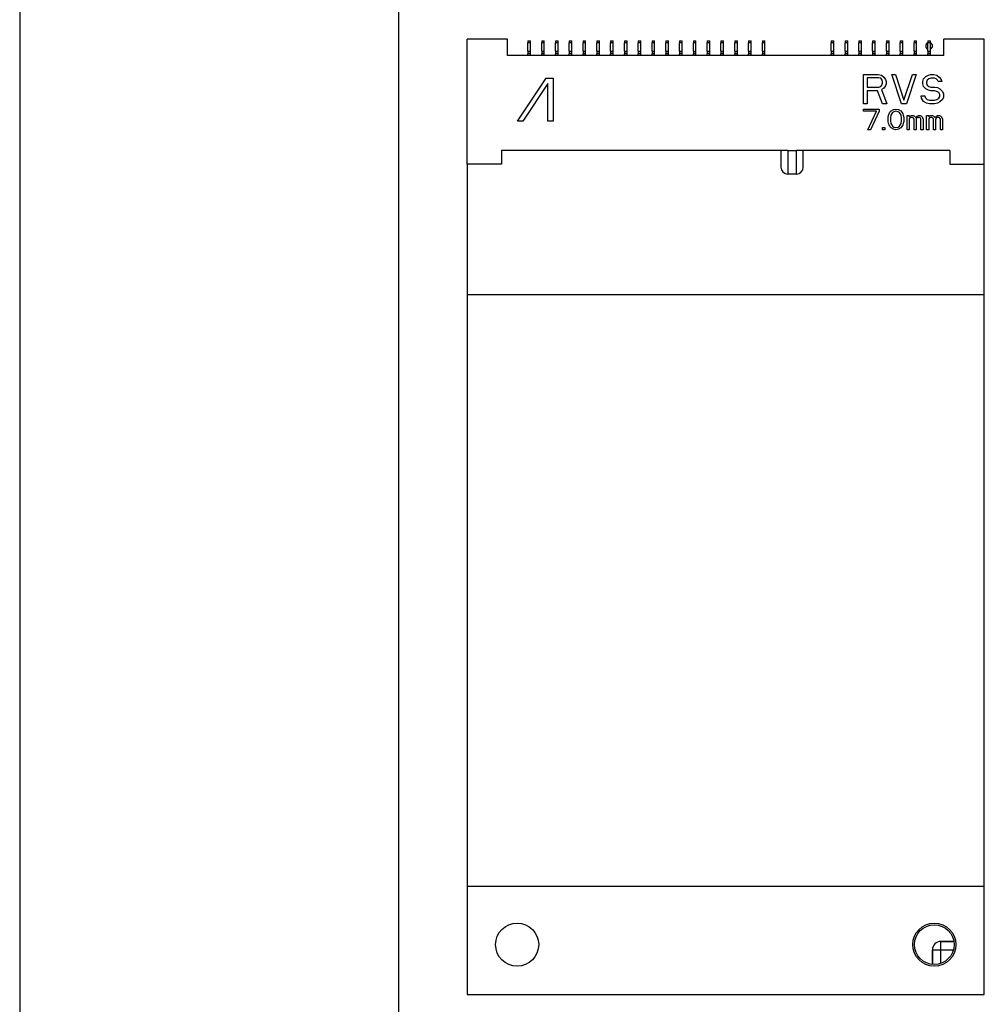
# Model space of a CAD drawing. Header units: millimetres. Extents: x 0 to 3905, y -1166 to 1110.
# Tile 43 of 155: x 1744 to 1799, y -601 to -544. Entities that reach past the tile are written whole.
import ezdxf

# ---------------------------------------------------------------- set-up
doc = ezdxf.new("R2010")
doc.units = ezdxf.units.MM
doc.header["$LTSCALE"] = 65.395
for name, color, linetype in [('101303705_DXF_CONTINUOUS_LINE', 7, 'CONTINUOUS'), ('DE-13-001392DXF_CONTINUOUS_LINE', 7, 'CONTINUOUS'), ('M_2_DXF_CONTINUOUS_LINE', 7, 'CONTINUOUS'), ('PCB-MV-23383DXF_CONTINUOUS_LINE', 7, 'CONTINUOUS'), ('PCIE_MODEL_DXF_CONTINUOUS_LINE', 7, 'CONTINUOUS')]:
    doc.layers.add(name, color=color, linetype=linetype)

msp = doc.modelspace()

# ---------------------------------------------------------------- linework, layer by layer
at = {"layer": '101303705_DXF_CONTINUOUS_LINE'}
for p, q in [((1769.471, -552.611), (1769.471, -545.361)), ((1771.821, -545.361), (1769.471, -545.361)), ((1771.821, -546.311), (1771.821, -545.361)), ((1772.995, -545.461), (1772.995, -545.561)), ((1772.995, -545.461), (1773.145, -545.461)), ((1772.995, -546.061), (1772.995, -545.561)), ((1773.145, -545.561), (1772.995, -545.561)), ((1773.145, -545.561), (1773.145, -545.461)), ((1773.145, -546.061), (1773.145, -545.561)), ((1773.795, -545.461), (1773.795, -545.561)), ((1773.795, -545.461), (1773.945, -545.461)), ((1773.795, -546.061), (1773.795, -545.561)), ((1773.945, -545.561), (1773.795, -545.561)), ((1773.945, -545.561), (1773.945, -545.461)), ((1773.945, -546.061), (1773.945, -545.561)), ((1774.595, -545.461), (1774.595, -545.561)), ((1774.595, -545.461), (1774.745, -545.461)), ((1774.595, -546.061), (1774.595, -545.561)), ((1774.745, -545.561), (1774.595, -545.561)), ((1774.745, -545.561), (1774.745, -545.461)), ((1774.745, -546.061), (1774.745, -545.561)), ((1775.395, -545.461), (1775.395, -545.561)), ((1775.395, -545.461), (1775.545, -545.461)), ((1775.395, -546.061), (1775.395, -545.561)), ((1775.545, -545.561), (1775.395, -545.561)), ((1775.545, -545.561), (1775.545, -545.461)), ((1775.545, -546.061), (1775.545, -545.561)), ((1776.195, -545.461), (1776.195, -545.561)), ((1776.195, -545.461), (1776.345, -545.461)), ((1776.195, -546.061), (1776.195, -545.561)), ((1776.345, -545.561), (1776.195, -545.561)), ((1776.345, -545.561), (1776.345, -545.461)), ((1776.345, -546.061), (1776.345, -545.561)), ((1776.995, -545.461), (1776.995, -545.561)), ((1776.995, -545.461), (1777.145, -545.461)), ((1776.995, -546.061), (1776.995, -545.561)), ((1777.145, -545.561), (1776.995, -545.561)), ((1777.145, -545.561), (1777.145, -545.461)), ((1777.145, -546.061), (1777.145, -545.561)), ((1777.795, -545.461), (1777.795, -545.561)), ((1777.795, -545.461), (1777.945, -545.461)), ((1777.795, -546.061), (1777.795, -545.561)), ((1777.945, -545.561), (1777.795, -545.561)), ((1777.945, -545.561), (1777.945, -545.461)), ((1777.945, -546.061), (1777.945, -545.561)), ((1778.595, -545.461), (1778.595, -545.561)), ((1778.595, -545.461), (1778.745, -545.461)), ((1778.595, -546.061), (1778.595, -545.561)), ((1778.745, -545.561), (1778.595, -545.561)), ((1778.745, -545.561), (1778.745, -545.461)), ((1778.745, -546.061), (1778.745, -545.561)), ((1779.395, -545.461), (1779.395, -545.561)), ((1779.395, -545.461), (1779.545, -545.461)), ((1779.395, -546.061), (1779.395, -545.561)), ((1779.545, -545.561), (1779.395, -545.561)), ((1779.545, -545.561), (1779.545, -545.461)), ((1779.545, -546.061), (1779.545, -545.561)), ((1780.195, -545.461), (1780.195, -545.561)), ((1780.195, -545.461), (1780.345, -545.461)), ((1780.195, -546.061), (1780.195, -545.561)), ((1780.345, -545.561), (1780.195, -545.561)), ((1780.345, -545.561), (1780.345, -545.461)), ((1780.345, -546.061), (1780.345, -545.561)), ((1780.995, -545.461), (1780.995, -545.561)), ((1780.995, -545.461), (1781.145, -545.461)), ((1780.995, -546.061), (1780.995, -545.561)), ((1781.145, -545.561), (1780.995, -545.561)), ((1781.145, -545.561), (1781.145, -545.461)), ((1781.145, -546.061), (1781.145, -545.561)), ((1781.795, -545.461), (1781.795, -545.561)), ((1781.795, -545.461), (1781.945, -545.461)), ((1781.795, -546.061), (1781.795, -545.561)), ((1781.945, -545.561), (1781.795, -545.561)), ((1781.945, -545.561), (1781.945, -545.461)), ((1781.945, -546.061), (1781.945, -545.561)), ((1782.595, -545.461), (1782.595, -545.561)), ((1782.595, -545.461), (1782.745, -545.461)), ((1782.595, -546.061), (1782.595, -545.561)), ((1782.745, -545.561), (1782.595, -545.561)), ((1782.745, -545.561), (1782.745, -545.461)), ((1782.745, -546.061), (1782.745, -545.561)), ((1783.395, -545.461), (1783.395, -545.561)), ((1783.395, -545.461), (1783.545, -545.461)), ((1783.395, -546.061), (1783.395, -545.561)), ((1783.545, -545.561), (1783.395, -545.561)), ((1783.545, -545.561), (1783.545, -545.461)), ((1783.545, -546.061), (1783.545, -545.561)), ((1784.195, -545.461), (1784.345, -545.461)), ((1784.195, -545.461), (1784.195, -545.561)), ((1784.345, -545.561), (1784.195, -545.561)), ((1784.195, -546.061), (1784.195, -545.561)), ((1784.345, -545.561), (1784.345, -545.461)), ((1784.345, -546.061), (1784.345, -545.561)), ((1784.995, -545.461), (1785.145, -545.461)), ((1784.995, -545.461), (1784.995, -545.561)), ((1785.145, -545.561), (1784.995, -545.561)), ((1784.995, -546.061), (1784.995, -545.561)), ((1785.145, -545.561), (1785.145, -545.461)), ((1785.145, -546.061), (1785.145, -545.561)), ((1785.795, -545.461), (1785.945, -545.461)), ((1785.795, -545.461), (1785.795, -545.561)), ((1785.945, -545.561), (1785.795, -545.561)), ((1785.795, -546.061), (1785.795, -545.561)), ((1785.945, -545.561), (1785.945, -545.461)), ((1785.945, -546.061), (1785.945, -545.561)), ((1786.595, -545.461), (1786.745, -545.461)), ((1786.595, -545.461), (1786.595, -545.561)), ((1786.745, -545.561), (1786.595, -545.561)), ((1786.595, -546.061), (1786.595, -545.561)), ((1786.745, -545.561), (1786.745, -545.461)), ((1786.745, -546.061), (1786.745, -545.561)), ((1790.595, -545.461), (1790.745, -545.461)), ((1790.595, -545.461), (1790.595, -545.561)), ((1790.745, -545.561), (1790.595, -545.561)), ((1790.595, -546.061), (1790.595, -545.561)), ((1790.745, -545.561), (1790.745, -545.461)), ((1790.745, -546.061), (1790.745, -545.561)), ((1791.395, -545.461), (1791.545, -545.461)), ((1791.395, -545.461), (1791.395, -545.561)), ((1791.545, -545.561), (1791.395, -545.561)), ((1791.395, -546.061), (1791.395, -545.561)), ((1791.545, -545.561), (1791.545, -545.461)), ((1791.545, -546.061), (1791.545, -545.561)), ((1792.195, -545.461), (1792.345, -545.461)), ((1792.195, -545.461), (1792.195, -545.561)), ((1792.345, -545.561), (1792.195, -545.561)), ((1792.195, -546.061), (1792.195, -545.561)), ((1792.345, -545.561), (1792.345, -545.461)), ((1792.345, -546.061), (1792.345, -545.561)), ((1792.995, -545.461), (1793.145, -545.461)), ((1792.995, -545.461), (1792.995, -545.561)), ((1793.145, -545.561), (1792.995, -545.561)), ((1792.995, -546.061), (1792.995, -545.561)), ((1793.145, -545.561), (1793.145, -545.461)), ((1793.145, -546.061), (1793.145, -545.561)), ((1793.795, -545.461), (1793.945, -545.461)), ((1793.795, -545.461), (1793.795, -545.561)), ((1793.945, -545.561), (1793.795, -545.561)), ((1793.795, -546.061), (1793.795, -545.561)), ((1793.945, -545.561), (1793.945, -545.461)), ((1793.945, -546.061), (1793.945, -545.561)), ((1794.595, -545.461), (1794.745, -545.461)), ((1794.595, -545.461), (1794.595, -545.561)), ((1794.745, -545.561), (1794.595, -545.561)), ((1794.595, -546.061), (1794.595, -545.561)), ((1794.745, -545.561), (1794.745, -545.461)), ((1794.745, -546.061), (1794.745, -545.561)), ((1795.395, -545.461), (1795.545, -545.461)), ((1795.395, -545.461), (1795.395, -545.561)), ((1795.545, -545.561), (1795.395, -545.561)), ((1795.395, -546.061), (1795.395, -545.561)), ((1795.545, -545.561), (1795.545, -545.461)), ((1795.545, -546.061), (1795.545, -545.561)), ((1796.195, -545.461), (1796.345, -545.461)), ((1796.195, -545.461), (1796.195, -545.561)), ((1796.345, -545.561), (1796.195, -545.561)), ((1796.195, -546.061), (1796.195, -545.561)), ((1796.345, -545.561), (1796.345, -545.461)), ((1796.345, -546.061), (1796.345, -545.561)), ((1799.471, -545.361), (1797.121, -545.361)), ((1797.121, -546.311), (1797.121, -545.361)), ((1799.471, -552.611), (1799.471, -545.361)), ((1772.995, -546.061), (1772.995, -546.19)), ((1772.995, -546.061), (1773.145, -546.061)), ((1772.995, -546.19), (1772.995, -546.211)), ((1773.145, -546.19), (1772.995, -546.19)), ((1772.996, -546.281), (1772.996, -546.211)), ((1773.146, -546.211), (1772.996, -546.211)), ((1773.145, -546.18), (1773.145, -546.061)), ((1773.145, -546.19), (1773.145, -546.18)), ((1773.145, -546.211), (1773.145, -546.19)), ((1773.146, -546.281), (1773.146, -546.211)), ((1773.795, -546.061), (1773.795, -546.19)), ((1773.795, -546.061), (1773.945, -546.061)), ((1773.795, -546.19), (1773.795, -546.211)), ((1773.945, -546.19), (1773.795, -546.19)), ((1773.796, -546.281), (1773.796, -546.211)), ((1773.946, -546.211), (1773.796, -546.211)), ((1773.945, -546.18), (1773.945, -546.061)), ((1773.945, -546.19), (1773.945, -546.18)), ((1773.945, -546.211), (1773.945, -546.19)), ((1773.946, -546.281), (1773.946, -546.211)), ((1774.595, -546.061), (1774.595, -546.19)), ((1774.595, -546.061), (1774.745, -546.061)), ((1774.595, -546.19), (1774.595, -546.211)), ((1774.745, -546.19), (1774.595, -546.19)), ((1774.596, -546.281), (1774.596, -546.211)), ((1774.746, -546.211), (1774.596, -546.211)), ((1774.745, -546.18), (1774.745, -546.061)), ((1774.745, -546.19), (1774.745, -546.18)), ((1774.745, -546.211), (1774.745, -546.19)), ((1774.746, -546.281), (1774.746, -546.211)), ((1775.395, -546.061), (1775.395, -546.19)), ((1775.395, -546.061), (1775.545, -546.061)), ((1775.395, -546.19), (1775.395, -546.211)), ((1775.545, -546.19), (1775.395, -546.19)), ((1775.396, -546.281), (1775.396, -546.211)), ((1775.546, -546.211), (1775.396, -546.211)), ((1775.545, -546.18), (1775.545, -546.061)), ((1775.545, -546.19), (1775.545, -546.18)), ((1775.545, -546.211), (1775.545, -546.19)), ((1775.546, -546.281), (1775.546, -546.211)), ((1776.195, -546.061), (1776.195, -546.19)), ((1776.195, -546.061), (1776.345, -546.061)), ((1776.195, -546.19), (1776.195, -546.211)), ((1776.345, -546.19), (1776.195, -546.19)), ((1776.196, -546.281), (1776.196, -546.211)), ((1776.346, -546.211), (1776.196, -546.211)), ((1776.345, -546.18), (1776.345, -546.061)), ((1776.345, -546.19), (1776.345, -546.18)), ((1776.345, -546.211), (1776.345, -546.19)), ((1776.346, -546.281), (1776.346, -546.211)), ((1776.995, -546.061), (1776.995, -546.19)), ((1776.995, -546.061), (1777.145, -546.061)), ((1776.995, -546.19), (1776.995, -546.211)), ((1777.145, -546.19), (1776.995, -546.19)), ((1776.996, -546.281), (1776.996, -546.211)), ((1777.146, -546.211), (1776.996, -546.211)), ((1777.145, -546.18), (1777.145, -546.061)), ((1777.145, -546.19), (1777.145, -546.18)), ((1777.145, -546.211), (1777.145, -546.19)), ((1777.146, -546.281), (1777.146, -546.211)), ((1777.795, -546.061), (1777.795, -546.19)), ((1777.795, -546.061), (1777.945, -546.061)), ((1777.795, -546.19), (1777.795, -546.211)), ((1777.945, -546.19), (1777.795, -546.19)), ((1777.796, -546.281), (1777.796, -546.211)), ((1777.946, -546.211), (1777.796, -546.211)), ((1777.945, -546.18), (1777.945, -546.061)), ((1777.945, -546.19), (1777.945, -546.18)), ((1777.945, -546.211), (1777.945, -546.19)), ((1777.946, -546.281), (1777.946, -546.211)), ((1778.595, -546.061), (1778.595, -546.19)), ((1778.595, -546.061), (1778.745, -546.061)), ((1778.595, -546.19), (1778.595, -546.211)), ((1778.745, -546.19), (1778.595, -546.19)), ((1778.596, -546.281), (1778.596, -546.211)), ((1778.746, -546.211), (1778.596, -546.211)), ((1778.745, -546.18), (1778.745, -546.061)), ((1778.745, -546.19), (1778.745, -546.18)), ((1778.745, -546.211), (1778.745, -546.19)), ((1778.746, -546.281), (1778.746, -546.211)), ((1779.395, -546.061), (1779.395, -546.19)), ((1779.395, -546.061), (1779.545, -546.061)), ((1779.395, -546.19), (1779.395, -546.211)), ((1779.545, -546.19), (1779.395, -546.19)), ((1779.396, -546.281), (1779.396, -546.211)), ((1779.546, -546.211), (1779.396, -546.211)), ((1779.545, -546.18), (1779.545, -546.061)), ((1779.545, -546.19), (1779.545, -546.18)), ((1779.545, -546.211), (1779.545, -546.19)), ((1779.546, -546.281), (1779.546, -546.211)), ((1780.195, -546.061), (1780.195, -546.19)), ((1780.195, -546.061), (1780.345, -546.061)), ((1780.195, -546.19), (1780.195, -546.211)), ((1780.345, -546.19), (1780.195, -546.19)), ((1780.196, -546.281), (1780.196, -546.211)), ((1780.346, -546.211), (1780.196, -546.211)), ((1780.345, -546.18), (1780.345, -546.061)), ((1780.345, -546.19), (1780.345, -546.18)), ((1780.345, -546.211), (1780.345, -546.19)), ((1780.346, -546.281), (1780.346, -546.211)), ((1780.995, -546.061), (1780.995, -546.19)), ((1780.995, -546.061), (1781.145, -546.061)), ((1780.995, -546.19), (1780.995, -546.211)), ((1781.145, -546.19), (1780.995, -546.19)), ((1780.996, -546.281), (1780.996, -546.211)), ((1781.146, -546.211), (1780.996, -546.211)), ((1781.145, -546.18), (1781.145, -546.061)), ((1781.145, -546.19), (1781.145, -546.18)), ((1781.145, -546.211), (1781.145, -546.19)), ((1781.146, -546.281), (1781.146, -546.211)), ((1781.795, -546.061), (1781.795, -546.19)), ((1781.795, -546.061), (1781.945, -546.061)), ((1781.795, -546.19), (1781.795, -546.211)), ((1781.945, -546.19), (1781.795, -546.19)), ((1781.796, -546.281), (1781.796, -546.211)), ((1781.946, -546.211), (1781.796, -546.211)), ((1781.945, -546.18), (1781.945, -546.061)), ((1781.945, -546.19), (1781.945, -546.18)), ((1781.945, -546.211), (1781.945, -546.19)), ((1781.946, -546.281), (1781.946, -546.211)), ((1782.595, -546.061), (1782.595, -546.19)), ((1782.595, -546.061), (1782.745, -546.061)), ((1782.595, -546.19), (1782.595, -546.211)), ((1782.745, -546.19), (1782.595, -546.19)), ((1782.596, -546.281), (1782.596, -546.211)), ((1782.746, -546.211), (1782.596, -546.211)), ((1782.745, -546.18), (1782.745, -546.061)), ((1782.745, -546.19), (1782.745, -546.18)), ((1782.745, -546.211), (1782.745, -546.19)), ((1782.746, -546.281), (1782.746, -546.211)), ((1783.395, -546.061), (1783.395, -546.19)), ((1783.395, -546.061), (1783.545, -546.061)), ((1783.395, -546.19), (1783.395, -546.211)), ((1783.545, -546.19), (1783.395, -546.19)), ((1783.396, -546.281), (1783.396, -546.211)), ((1783.546, -546.211), (1783.396, -546.211)), ((1783.545, -546.18), (1783.545, -546.061)), ((1783.545, -546.19), (1783.545, -546.18)), ((1783.545, -546.211), (1783.545, -546.19)), ((1783.546, -546.281), (1783.546, -546.211)), ((1784.195, -546.061), (1784.345, -546.061)), ((1784.195, -546.061), (1784.195, -546.19)), ((1784.345, -546.19), (1784.195, -546.19)), ((1784.195, -546.19), (1784.195, -546.211)), ((1784.346, -546.211), (1784.196, -546.211)), ((1784.196, -546.281), (1784.196, -546.211)), ((1784.345, -546.18), (1784.345, -546.061)), ((1784.345, -546.19), (1784.345, -546.18)), ((1784.345, -546.211), (1784.345, -546.19)), ((1784.346, -546.281), (1784.346, -546.211)), ((1784.995, -546.061), (1785.145, -546.061)), ((1784.995, -546.061), (1784.995, -546.19)), ((1785.145, -546.19), (1784.995, -546.19)), ((1784.995, -546.19), (1784.995, -546.211)), ((1785.146, -546.211), (1784.996, -546.211)), ((1784.996, -546.281), (1784.996, -546.211)), ((1785.145, -546.18), (1785.145, -546.061)), ((1785.145, -546.19), (1785.145, -546.18)), ((1785.145, -546.211), (1785.145, -546.19)), ((1785.146, -546.281), (1785.146, -546.211)), ((1785.795, -546.061), (1785.945, -546.061)), ((1785.795, -546.061), (1785.795, -546.19)), ((1785.945, -546.19), (1785.795, -546.19)), ((1785.795, -546.19), (1785.795, -546.211)), ((1785.946, -546.211), (1785.796, -546.211)), ((1785.796, -546.281), (1785.796, -546.211)), ((1785.945, -546.18), (1785.945, -546.061)), ((1785.945, -546.19), (1785.945, -546.18)), ((1785.945, -546.211), (1785.945, -546.19)), ((1785.946, -546.281), (1785.946, -546.211)), ((1786.595, -546.061), (1786.745, -546.061)), ((1786.595, -546.061), (1786.595, -546.19)), ((1786.745, -546.19), (1786.595, -546.19)), ((1786.595, -546.19), (1786.595, -546.211)), ((1786.746, -546.211), (1786.596, -546.211)), ((1786.596, -546.281), (1786.596, -546.211)), ((1786.745, -546.18), (1786.745, -546.061)), ((1786.745, -546.19), (1786.745, -546.18)), ((1786.745, -546.211), (1786.745, -546.19)), ((1786.746, -546.281), (1786.746, -546.211)), ((1790.595, -546.061), (1790.745, -546.061)), ((1790.595, -546.061), (1790.595, -546.19)), ((1790.745, -546.19), (1790.595, -546.19)), ((1790.595, -546.19), (1790.595, -546.211)), ((1790.746, -546.211), (1790.596, -546.211)), ((1790.596, -546.281), (1790.596, -546.211)), ((1790.745, -546.18), (1790.745, -546.061)), ((1790.745, -546.19), (1790.745, -546.18)), ((1790.745, -546.211), (1790.745, -546.19)), ((1790.746, -546.281), (1790.746, -546.211)), ((1791.395, -546.061), (1791.545, -546.061)), ((1791.395, -546.061), (1791.395, -546.19)), ((1791.545, -546.19), (1791.395, -546.19)), ((1791.395, -546.19), (1791.395, -546.211)), ((1791.546, -546.211), (1791.396, -546.211)), ((1791.396, -546.281), (1791.396, -546.211)), ((1791.545, -546.18), (1791.545, -546.061)), ((1791.545, -546.19), (1791.545, -546.18)), ((1791.545, -546.211), (1791.545, -546.19)), ((1791.546, -546.281), (1791.546, -546.211)), ((1792.195, -546.061), (1792.345, -546.061)), ((1792.195, -546.061), (1792.195, -546.19)), ((1792.345, -546.19), (1792.195, -546.19)), ((1792.195, -546.19), (1792.195, -546.211)), ((1792.346, -546.211), (1792.196, -546.211)), ((1792.196, -546.281), (1792.196, -546.211)), ((1792.345, -546.18), (1792.345, -546.061)), ((1792.345, -546.19), (1792.345, -546.18)), ((1792.345, -546.211), (1792.345, -546.19)), ((1792.346, -546.281), (1792.346, -546.211)), ((1792.995, -546.061), (1793.145, -546.061)), ((1792.995, -546.061), (1792.995, -546.19)), ((1793.145, -546.19), (1792.995, -546.19)), ((1792.995, -546.19), (1792.995, -546.211)), ((1793.146, -546.211), (1792.996, -546.211)), ((1792.996, -546.281), (1792.996, -546.211)), ((1793.145, -546.18), (1793.145, -546.061)), ((1793.145, -546.19), (1793.145, -546.18)), ((1793.145, -546.211), (1793.145, -546.19)), ((1793.146, -546.281), (1793.146, -546.211)), ((1793.795, -546.061), (1793.945, -546.061)), ((1793.795, -546.061), (1793.795, -546.19)), ((1793.945, -546.19), (1793.795, -546.19)), ((1793.795, -546.19), (1793.795, -546.211)), ((1793.946, -546.211), (1793.796, -546.211)), ((1793.796, -546.281), (1793.796, -546.211)), ((1793.945, -546.18), (1793.945, -546.061)), ((1793.945, -546.19), (1793.945, -546.18)), ((1793.945, -546.211), (1793.945, -546.19)), ((1793.946, -546.281), (1793.946, -546.211)), ((1794.595, -546.061), (1794.745, -546.061)), ((1794.595, -546.061), (1794.595, -546.19)), ((1794.745, -546.19), (1794.595, -546.19)), ((1794.595, -546.19), (1794.595, -546.211)), ((1794.746, -546.211), (1794.596, -546.211)), ((1794.596, -546.281), (1794.596, -546.211)), ((1794.745, -546.18), (1794.745, -546.061)), ((1794.745, -546.19), (1794.745, -546.18)), ((1794.745, -546.211), (1794.745, -546.19)), ((1794.746, -546.281), (1794.746, -546.211)), ((1795.395, -546.061), (1795.545, -546.061)), ((1795.395, -546.061), (1795.395, -546.19)), ((1795.545, -546.19), (1795.395, -546.19)), ((1795.395, -546.19), (1795.395, -546.211)), ((1795.546, -546.211), (1795.396, -546.211)), ((1795.396, -546.281), (1795.396, -546.211)), ((1795.545, -546.18), (1795.545, -546.061)), ((1795.545, -546.19), (1795.545, -546.18)), ((1795.545, -546.211), (1795.545, -546.19)), ((1795.546, -546.281), (1795.546, -546.211)), ((1796.195, -546.061), (1796.345, -546.061)), ((1796.195, -546.061), (1796.195, -546.19)), ((1796.345, -546.19), (1796.195, -546.19)), ((1796.195, -546.19), (1796.195, -546.211)), ((1796.346, -546.211), (1796.196, -546.211)), ((1796.196, -546.281), (1796.196, -546.211)), ((1796.345, -546.18), (1796.345, -546.061)), ((1796.345, -546.19), (1796.345, -546.18)), ((1796.345, -546.211), (1796.345, -546.19)), ((1796.346, -546.281), (1796.346, -546.211)), ((1797.121, -546.311), (1771.821, -546.311)), ((1772.996, -546.281), (1772.996, -546.311)), ((1772.996, -546.281), (1773.146, -546.281)), ((1773.146, -546.311), (1773.146, -546.281)), ((1773.796, -546.281), (1773.796, -546.311)), ((1773.796, -546.281), (1773.946, -546.281)), ((1773.946, -546.311), (1773.946, -546.281)), ((1774.596, -546.281), (1774.596, -546.311)), ((1774.596, -546.281), (1774.746, -546.281)), ((1774.746, -546.311), (1774.746, -546.281)), ((1775.396, -546.281), (1775.396, -546.311)), ((1775.396, -546.281), (1775.546, -546.281)), ((1775.546, -546.311), (1775.546, -546.281)), ((1776.196, -546.281), (1776.196, -546.311)), ((1776.196, -546.281), (1776.346, -546.281)), ((1776.346, -546.311), (1776.346, -546.281)), ((1776.996, -546.281), (1776.996, -546.311)), ((1776.996, -546.281), (1777.146, -546.281)), ((1777.146, -546.311), (1777.146, -546.281)), ((1777.796, -546.281), (1777.796, -546.311)), ((1777.796, -546.281), (1777.946, -546.281)), ((1777.946, -546.311), (1777.946, -546.281)), ((1778.596, -546.281), (1778.596, -546.311)), ((1778.596, -546.281), (1778.746, -546.281)), ((1778.746, -546.311), (1778.746, -546.281)), ((1779.396, -546.281), (1779.396, -546.311)), ((1779.396, -546.281), (1779.546, -546.281)), ((1779.546, -546.311), (1779.546, -546.281)), ((1780.196, -546.281), (1780.196, -546.311)), ((1780.196, -546.281), (1780.346, -546.281)), ((1780.346, -546.311), (1780.346, -546.281)), ((1780.996, -546.281), (1780.996, -546.311)), ((1780.996, -546.281), (1781.146, -546.281)), ((1781.146, -546.311), (1781.146, -546.281)), ((1781.796, -546.281), (1781.796, -546.311)), ((1781.796, -546.281), (1781.946, -546.281)), ((1781.946, -546.311), (1781.946, -546.281)), ((1782.596, -546.281), (1782.596, -546.311)), ((1782.596, -546.281), (1782.746, -546.281)), ((1782.746, -546.311), (1782.746, -546.281)), ((1783.396, -546.281), (1783.396, -546.311)), ((1783.396, -546.281), (1783.546, -546.281)), ((1783.546, -546.311), (1783.546, -546.281)), ((1784.196, -546.281), (1784.346, -546.281)), ((1784.196, -546.281), (1784.196, -546.311)), ((1784.346, -546.311), (1784.346, -546.281)), ((1784.996, -546.281), (1785.146, -546.281)), ((1784.996, -546.281), (1784.996, -546.311)), ((1785.146, -546.311), (1785.146, -546.281)), ((1785.796, -546.281), (1785.946, -546.281)), ((1785.796, -546.281), (1785.796, -546.311)), ((1785.946, -546.311), (1785.946, -546.281)), ((1786.596, -546.281), (1786.746, -546.281)), ((1786.596, -546.281), (1786.596, -546.311)), ((1786.746, -546.311), (1786.746, -546.281)), ((1790.596, -546.281), (1790.746, -546.281)), ((1790.596, -546.281), (1790.596, -546.311)), ((1790.746, -546.311), (1790.746, -546.281)), ((1791.396, -546.281), (1791.546, -546.281)), ((1791.396, -546.281), (1791.396, -546.311)), ((1791.546, -546.311), (1791.546, -546.281)), ((1792.196, -546.281), (1792.346, -546.281)), ((1792.196, -546.281), (1792.196, -546.311)), ((1792.346, -546.311), (1792.346, -546.281)), ((1792.996, -546.281), (1793.146, -546.281)), ((1792.996, -546.281), (1792.996, -546.311)), ((1793.146, -546.311), (1793.146, -546.281)), ((1793.796, -546.281), (1793.946, -546.281)), ((1793.796, -546.281), (1793.796, -546.311)), ((1793.946, -546.311), (1793.946, -546.281)), ((1794.596, -546.281), (1794.746, -546.281)), ((1794.596, -546.281), (1794.596, -546.311)), ((1794.746, -546.311), (1794.746, -546.281)), ((1795.396, -546.281), (1795.546, -546.281)), ((1795.396, -546.281), (1795.396, -546.311)), ((1795.546, -546.311), (1795.546, -546.281)), ((1796.196, -546.281), (1796.346, -546.281)), ((1796.196, -546.281), (1796.196, -546.311)), ((1796.346, -546.311), (1796.346, -546.281)), ((1772.384, -550.111), (1774.054, -547.611)), ((1774.155, -547.93), (1772.697, -550.111)), ((1774.054, -547.611), (1774.471, -547.611)), ((1774.155, -550.111), (1774.155, -547.93)), ((1774.471, -547.611), (1774.468, -550.111)), ((1792.471, -547.411), (1793.321, -547.411)), ((1792.471, -549.111), (1792.471, -547.411)), ((1793.356, -547.591), (1792.683, -547.591)), ((1792.683, -547.591), (1792.683, -548.134)), ((1793.321, -547.411), (1793.498, -547.447)), ((1793.462, -547.628), (1793.356, -547.591)), ((1793.533, -547.7), (1793.462, -547.628)), ((1793.498, -547.447), (1793.639, -547.555)), ((1793.569, -547.808), (1793.533, -547.7)), ((1793.533, -548.025), (1793.569, -547.917)), ((1793.569, -547.917), (1793.569, -547.808)), ((1793.639, -547.555), (1793.746, -547.7)), ((1793.746, -547.7), (1793.781, -547.808)), ((1793.781, -547.808), (1793.781, -547.953)), ((1794.1, -547.411), (1794.312, -547.411)), ((1794.667, -549.111), (1794.1, -547.411)), ((1794.312, -547.411), (1794.808, -548.894)), ((1794.808, -548.894), (1795.304, -547.411)), ((1795.517, -547.411), (1794.95, -549.111)), ((1795.304, -547.411), (1795.517, -547.411)), ((1795.906, -547.808), (1795.942, -547.664)), ((1795.906, -547.953), (1795.906, -547.808)), ((1795.942, -547.664), (1796.083, -547.519)), ((1796.083, -547.519), (1796.225, -547.447)), ((1796.154, -547.736), (1796.119, -547.845)), ((1796.119, -547.845), (1796.119, -547.917)), ((1796.119, -547.917), (1796.154, -548.025)), ((1796.26, -547.664), (1796.154, -547.736)), ((1796.225, -547.447), (1796.367, -547.411)), ((1796.367, -547.628), (1796.26, -547.664)), ((1796.367, -547.411), (1796.544, -547.411)), ((1796.579, -547.628), (1796.367, -547.628)), ((1796.544, -547.411), (1796.721, -547.447)), ((1796.685, -547.664), (1796.579, -547.628)), ((1796.756, -547.736), (1796.685, -547.664)), ((1796.721, -547.447), (1796.862, -547.555)), ((1796.792, -547.808), (1796.756, -547.736)), ((1797.004, -547.808), (1796.792, -547.808)), ((1796.862, -547.555), (1796.969, -547.7)), ((1796.969, -547.7), (1797.004, -547.808)), ((1792.683, -548.134), (1793.356, -548.134)), ((1793.285, -548.351), (1792.683, -548.351)), ((1792.683, -548.351), (1792.683, -549.111)), ((1793.569, -549.111), (1793.285, -548.351)), ((1793.356, -548.134), (1793.462, -548.098)), ((1793.462, -548.098), (1793.533, -548.025)), ((1793.639, -548.206), (1793.498, -548.279)), ((1793.498, -548.279), (1793.817, -549.111)), ((1793.746, -548.062), (1793.639, -548.206)), ((1793.781, -547.953), (1793.746, -548.062)), ((1795.942, -548.098), (1795.906, -547.953)), ((1796.083, -548.242), (1795.942, -548.098)), ((1796.225, -548.315), (1796.083, -548.242)), ((1796.154, -548.025), (1796.26, -548.098)), ((1796.367, -548.351), (1796.225, -548.315)), ((1796.26, -548.098), (1796.367, -548.134)), ((1796.367, -548.134), (1796.579, -548.134)), ((1796.579, -548.351), (1796.367, -548.351)), ((1796.579, -548.134), (1796.756, -548.17)), ((1796.721, -548.387), (1796.579, -548.351)), ((1796.827, -548.459), (1796.721, -548.387)), ((1796.756, -548.17), (1796.898, -548.242)), ((1796.898, -548.568), (1796.827, -548.459)), ((1796.898, -548.242), (1797.039, -548.387)), ((1797.039, -548.387), (1797.11, -548.532)), ((1795.8, -548.64), (1796.012, -548.64)), ((1795.835, -548.785), (1795.8, -548.64)), ((1795.942, -548.966), (1795.835, -548.785)), ((1796.119, -549.074), (1795.942, -548.966)), ((1796.012, -548.64), (1796.048, -548.749)), ((1796.048, -548.749), (1796.154, -548.857)), ((1796.296, -549.111), (1796.119, -549.074)), ((1796.154, -548.857), (1796.296, -548.894)), ((1796.296, -548.894), (1796.579, -548.894)), ((1796.579, -548.894), (1796.721, -548.857)), ((1796.756, -549.074), (1796.579, -549.111)), ((1796.721, -548.857), (1796.827, -548.785)), ((1796.898, -549.002), (1796.756, -549.074)), ((1796.827, -548.785), (1796.898, -548.677)), ((1796.898, -548.677), (1796.898, -548.568)), ((1797.039, -548.857), (1796.898, -549.002)), ((1797.11, -548.713), (1797.039, -548.857)), ((1797.11, -548.532), (1797.11, -548.713)), ((1792.683, -549.111), (1792.471, -549.111)), ((1792.471, -549.411), (1793.371, -549.411)), ((1792.471, -549.538), (1792.471, -549.411)), ((1793.221, -549.538), (1792.471, -549.538)), ((1792.721, -550.611), (1793.221, -549.538)), ((1793.371, -549.538), (1792.871, -550.611)), ((1793.371, -549.411), (1793.371, -549.538)), ((1793.817, -549.111), (1793.569, -549.111)), ((1793.946, -549.691), (1793.996, -549.589)), ((1793.996, -549.589), (1794.071, -549.513)), ((1794.146, -549.615), (1794.046, -549.768)), ((1794.071, -549.513), (1794.196, -549.436)), ((1794.221, -549.564), (1794.146, -549.615)), ((1794.196, -549.436), (1794.346, -549.411)), ((1794.346, -549.538), (1794.221, -549.564)), ((1794.346, -549.411), (1794.496, -549.436)), ((1794.471, -549.564), (1794.346, -549.538)), ((1794.546, -549.615), (1794.471, -549.564)), ((1794.496, -549.436), (1794.621, -549.513)), ((1794.646, -549.768), (1794.546, -549.615)), ((1794.621, -549.513), (1794.696, -549.589)), ((1794.95, -549.111), (1794.667, -549.111)), ((1794.696, -549.589), (1794.746, -549.691)), ((1796.579, -549.111), (1796.296, -549.111)), ((1772.697, -550.111), (1772.384, -550.111)), ((1774.468, -550.111), (1774.155, -550.111)), ((1793.896, -549.896), (1793.921, -549.768)), ((1793.896, -550.125), (1793.896, -549.896)), ((1793.921, -550.253), (1793.896, -550.125)), ((1793.921, -549.768), (1793.946, -549.691)), ((1794.046, -549.768), (1794.021, -549.921)), ((1794.021, -549.921), (1794.021, -550.1)), ((1794.021, -550.1), (1794.046, -550.253)), ((1794.671, -549.921), (1794.646, -549.768)), ((1794.646, -550.253), (1794.671, -550.1)), ((1794.671, -550.1), (1794.671, -549.921)), ((1794.746, -549.691), (1794.771, -549.768)), ((1794.771, -549.768), (1794.796, -549.896)), ((1794.796, -550.125), (1794.771, -550.253)), ((1794.796, -549.896), (1794.796, -550.125)), ((1794.996, -549.794), (1795.121, -549.794)), ((1794.996, -550.611), (1794.996, -549.794)), ((1795.121, -549.794), (1795.121, -549.87)), ((1795.121, -549.87), (1795.171, -549.819)), ((1795.171, -549.921), (1795.121, -549.972)), ((1795.121, -549.972), (1795.121, -550.611)), ((1795.171, -549.819), (1795.246, -549.794)), ((1795.246, -549.896), (1795.171, -549.921)), ((1795.246, -549.794), (1795.346, -549.794)), ((1795.296, -549.896), (1795.246, -549.896)), ((1795.346, -549.921), (1795.296, -549.896)), ((1795.346, -549.794), (1795.421, -549.819)), ((1795.371, -549.947), (1795.346, -549.921)), ((1795.396, -549.998), (1795.371, -549.947)), ((1795.396, -550.611), (1795.396, -549.998)), ((1795.421, -549.819), (1795.496, -549.896)), ((1795.496, -549.896), (1795.571, -549.819)), ((1795.546, -549.947), (1795.521, -549.998)), ((1795.521, -549.998), (1795.521, -550.611)), ((1795.571, -549.921), (1795.546, -549.947)), ((1795.571, -549.819), (1795.646, -549.794)), ((1795.621, -549.896), (1795.571, -549.921)), ((1795.696, -549.896), (1795.621, -549.896)), ((1795.646, -549.794), (1795.746, -549.794)), ((1795.746, -549.921), (1795.696, -549.896)), ((1795.746, -549.794), (1795.821, -549.819)), ((1795.771, -549.947), (1795.746, -549.921)), ((1795.796, -549.998), (1795.771, -549.947)), ((1795.796, -550.611), (1795.796, -549.998)), ((1795.821, -549.819), (1795.871, -549.87)), ((1795.871, -549.87), (1795.921, -549.998)), ((1795.921, -549.998), (1795.921, -550.611)), ((1796.121, -549.794), (1796.246, -549.794)), ((1796.121, -550.611), (1796.121, -549.794)), ((1796.246, -549.794), (1796.246, -549.87)), ((1796.246, -549.87), (1796.296, -549.819)), ((1796.296, -549.921), (1796.246, -549.972)), ((1796.246, -549.972), (1796.246, -550.611)), ((1796.296, -549.819), (1796.371, -549.794)), ((1796.371, -549.896), (1796.296, -549.921)), ((1796.371, -549.794), (1796.471, -549.794)), ((1796.421, -549.896), (1796.371, -549.896)), ((1796.471, -549.921), (1796.421, -549.896)), ((1796.471, -549.794), (1796.546, -549.819)), ((1796.496, -549.947), (1796.471, -549.921)), ((1796.521, -549.998), (1796.496, -549.947)), ((1796.521, -550.611), (1796.521, -549.998)), ((1796.546, -549.819), (1796.621, -549.896)), ((1796.621, -549.896), (1796.696, -549.819)), ((1796.671, -549.947), (1796.646, -549.998)), ((1796.646, -549.998), (1796.646, -550.611)), ((1796.696, -549.921), (1796.671, -549.947)), ((1796.696, -549.819), (1796.771, -549.794)), ((1796.746, -549.896), (1796.696, -549.921)), ((1796.821, -549.896), (1796.746, -549.896)), ((1796.771, -549.794), (1796.871, -549.794)), ((1796.871, -549.921), (1796.821, -549.896)), ((1796.871, -549.794), (1796.946, -549.819)), ((1796.896, -549.947), (1796.871, -549.921)), ((1796.921, -549.998), (1796.896, -549.947)), ((1796.921, -550.611), (1796.921, -549.998)), ((1796.946, -549.819), (1796.996, -549.87)), ((1796.996, -549.87), (1797.046, -549.998)), ((1797.046, -549.998), (1797.046, -550.611)), ((1792.871, -550.611), (1792.721, -550.611)), ((1793.571, -550.483), (1793.696, -550.483)), ((1793.571, -550.611), (1793.571, -550.483)), ((1793.696, -550.611), (1793.571, -550.611)), ((1793.696, -550.483), (1793.696, -550.611)), ((1793.946, -550.33), (1793.921, -550.253)), ((1793.996, -550.432), (1793.946, -550.33)), ((1794.071, -550.508), (1793.996, -550.432)), ((1794.046, -550.253), (1794.146, -550.406)), ((1794.196, -550.585), (1794.071, -550.508)), ((1794.146, -550.406), (1794.221, -550.457)), ((1794.346, -550.611), (1794.196, -550.585)), ((1794.221, -550.457), (1794.346, -550.483)), ((1794.346, -550.483), (1794.471, -550.457)), ((1794.496, -550.585), (1794.346, -550.611)), ((1794.471, -550.457), (1794.546, -550.406)), ((1794.621, -550.508), (1794.496, -550.585)), ((1794.546, -550.406), (1794.646, -550.253)), ((1794.696, -550.432), (1794.621, -550.508)), ((1794.746, -550.33), (1794.696, -550.432)), ((1794.771, -550.253), (1794.746, -550.33)), ((1795.121, -550.611), (1794.996, -550.611)), ((1795.521, -550.611), (1795.396, -550.611)), ((1795.921, -550.611), (1795.796, -550.611)), ((1796.246, -550.611), (1796.121, -550.611)), ((1796.646, -550.611), (1796.521, -550.611)), ((1797.046, -550.611), (1796.921, -550.611)), ((1771.471, -551.811), (1771.471, -552.611)), ((1788.071, -551.811), (1771.471, -551.811)), ((1787.671, -551.811), (1787.671, -552.781)), ((1788.071, -551.811), (1788.571, -551.811)), ((1788.071, -551.811), (1788.071, -553.181)), ((1797.471, -551.811), (1788.571, -551.811)), ((1788.571, -553.181), (1788.571, -551.811)), ((1788.971, -552.781), (1788.971, -551.811)), ((1797.471, -551.811), (1797.471, -552.611)), ((1771.471, -552.611), (1769.471, -552.611)), ((1797.471, -552.611), (1799.471, -552.611)), ((1788.571, -553.181), (1788.071, -553.181))]:
    msp.add_line(p, q, dxfattribs=at)
for centre, radius, start, end in [((1796.27, -545.751), 0.199, 112.1462, 247.8538), ((1796.27, -545.751), 0.199, 292.153, 67.847), ((1788.071, -552.781), 0.4, 180, 270), ((1788.571, -552.781), 0.4, 270, 0)]:
    msp.add_arc(centre, radius, start, end, dxfattribs=at)
at = {"layer": 'DE-13-001392DXF_CONTINUOUS_LINE'}
for p, q in [((1796.459, -598.212), (1797.677, -598.212)), ((1796.459, -598.212), (1796.459, -599.045)), ((1796.459, -599.045), (1796.459, -598.212)), ((1796.459, -598.212), (1796.459, -598.212)), ((1796.959, -597.712), (1797.705, -597.712)), ((1797.705, -597.712), (1796.959, -597.712)), ((1796.959, -598.212), (1796.959, -597.712)), ((1796.959, -597.712), (1796.959, -597.712)), ((1796.959, -598.983), (1796.959, -598.212))]:
    msp.add_line(p, q, dxfattribs=at)
msp.add_arc((1796.959, -598.212), 0.5, 90.0209, 179.9791, dxfattribs=at)
msp.add_ellipse((1796.959, -598.212), major_axis=(-0.354, 0.354), ratio=0.999695, start_param=-0.785246, end_param=0.785246, dxfattribs=at)
at = {"layer": 'M_2_DXF_CONTINUOUS_LINE'}
for p, q in [((1743.516, -525.727), (1743.516, -605.727)), ((1765.516, -605.727), (1765.516, -525.727))]:
    msp.add_line(p, q, dxfattribs=at)
at = {"layer": 'PCB-MV-23383DXF_CONTINUOUS_LINE'}
msp.add_circle((1796.57, -597.901), 1.15, dxfattribs=at)
at = {"layer": 'PCIE_MODEL_DXF_CONTINUOUS_LINE'}
for p, q in [((1769.471, -552.611), (1769.471, -560.201)), ((1799.471, -560.201), (1799.471, -552.611)), ((1769.471, -560.201), (1769.471, -594.501)), ((1799.471, -560.201), (1769.471, -560.201)), ((1799.471, -594.501), (1799.471, -560.201)), ((1769.471, -594.501), (1799.471, -594.501)), ((1769.471, -594.501), (1769.471, -600.801)), ((1799.471, -600.801), (1799.471, -594.501)), ((1769.471, -600.801), (1799.471, -600.801))]:
    msp.add_line(p, q, dxfattribs=at)
for centre in [(1772.371, -597.901), (1796.571, -597.901)]:
    msp.add_circle(centre, 1.25, dxfattribs=at)

doc.saveas('drawing.dxf')
